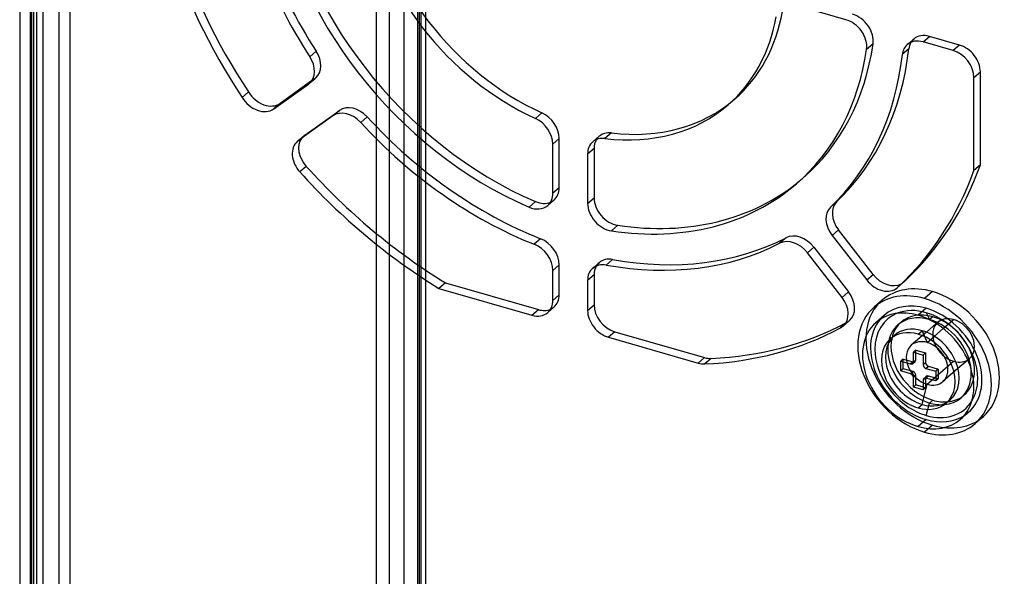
# Model space of a CAD drawing. Header units: millimetres. Extents: x -24 to 80, y -43 to 164.
# Tile 88 of 223: x -24 to 37, y 60 to 95. Entities that reach past the tile are written whole.
import ezdxf

# ---------------------------------------------------------------- set-up
doc = ezdxf.new("R2010")
doc.units = ezdxf.units.MM
doc.layers.add('MAIN-1', color=7, linetype='Continuous')
doc.layers.add('MAIN-2', color=7, linetype='Continuous')

msp = doc.modelspace()

# ---------------------------------------------------------------- linework, layer by layer
at = {"layer": 'MAIN-1'}
for p, q in [((-24.4, 141.249), (-24.4, -16.801)), ((-23.755, 136.79), (-23.755, -7.403)), ((-23.355, 136.444), (-23.355, -7.75)), ((-2.202, 91.182), (-2.202, 99.714)), ((27.005, 95.051), (23.938, 95.936)), ((30.912, 93.226), (30.512, 92.879)), ((33.669, 93.127), (31.804, 93.665)), ((34.968, 85.668), (34.968, 91.453)), ((-8.597, 89.496), (-6.441, 91.029)), ((-6.236, 91.237), (-8.197, 89.842)), ((-6.441, 91.029), (-6.319, 91.135)), ((-10.164, 90.562), (-10.564, 90.215)), ((19.669, 89.747), (20.069, 90.093)), ((-8.197, 89.842), (-8.597, 89.496)), ((-4.91, 89.056), (-7.064, 87.524)), ((-2.202, 81.731), (-2.202, 87.63)), ((8.766, 84.242), (8.766, 87.309)), ((11.331, 87.03), (10.931, 86.684)), ((11.331, 87.03), (11.331, 83.964)), ((10.931, 86.684), (10.931, 83.617)), ((-6.569, 85.919), (-6.969, 85.573)), ((10.931, 83.617), (11.331, 83.964)), ((7.689, 83.728), (7.289, 83.382)), ((26.445, 83.73), (26.045, 83.384)), ((12.809, 82.25), (12.409, 81.904)), ((26.539, 81.971), (26.139, 81.624)), ((26.139, 81.624), (28.295, 78.846)), ((28.695, 79.192), (26.539, 81.971)), ((26.762, 77.759), (24.606, 80.537)), ((8.766, 77.578), (8.766, 79.443)), ((11.331, 79.165), (10.931, 78.818)), ((11.331, 79.165), (11.331, 77.299)), ((28.295, 78.846), (28.695, 79.192)), ((2.082, 78.67), (1.682, 78.324)), ((2.082, 78.67), (7.867, 77)), ((10.931, 78.818), (10.931, 76.953)), ((1.682, 78.324), (7.467, 76.654)), ((10.931, 76.953), (11.331, 77.299)), ((7.467, 76.654), (7.867, 77)), ((26.953, 76.11), (26.671, 75.865)), ((32.627, 76.135), (32.011, 75.602)), ((12.63, 75.625), (12.23, 75.279)), ((12.63, 75.625), (18.207, 74.015)), ((30.02, 75.399), (29.77, 75.182)), ((31.504, 75.474), (31.754, 75.69)), ((32.507, 75.346), (33.061, 75.826)), ((12.23, 75.279), (17.807, 73.669)), ((31.201, 73.743), (31.201, 74.349)), ((31.201, 74.349), (31.807, 74.174)), ((31.351, 73.873), (31.351, 74.306)), ((31.807, 74.174), (31.807, 73.568)), ((17.807, 73.669), (18.207, 74.015)), ((18.619, 73.963), (18.219, 73.617)), ((30.422, 73.188), (30.422, 73.794)), ((30.422, 73.794), (31.028, 73.619)), ((30.572, 73.318), (30.572, 73.751)), ((31.159, 73.641), (31.309, 73.771)), ((31.201, 73.743), (31.351, 73.873)), ((34.587, 73.864), (33.975, 73.334)), ((30.572, 73.318), (30.422, 73.188)), ((31.028, 73.013), (30.422, 73.188)), ((31.178, 73.143), (30.572, 73.318)), ((31.028, 73.013), (31.178, 73.143)), ((31.351, 72.92), (31.201, 72.79)), ((31.351, 72.314), (31.351, 72.92)), ((31.981, 73.344), (32.587, 73.169)), ((32.587, 73.169), (32.587, 72.563)), ((31.201, 72.184), (31.201, 72.79)), ((31.351, 72.314), (31.201, 72.184)), ((31.807, 72.182), (31.351, 72.314)), ((31.807, 72.615), (31.807, 72.009)), ((31.85, 72.716), (32, 72.846)), ((32.131, 72.868), (31.981, 72.738)), ((32.587, 72.563), (31.981, 72.738)), ((32.587, 72.736), (32.131, 72.868)), ((31.807, 72.009), (31.201, 72.184)), ((33.489, 71.392), (33.239, 71.176)), ((32.004, 70.414), (32.102, 70.79)), ((31.999, 70.154), (31.499, 69.721))]:
    msp.add_line(p, q, dxfattribs=at)
for centre, major_axis, start_param, end_param in [((9.849, 101.086), (15.712, -18.142), -2.319815, -1.750522), ((10.249, 101.432), (14.075, -16.252), -2.289931, -0.995009), ((9.849, 101.086), (-14.075, 16.252), 0.851661, 2.146584), ((9.849, 101.086), (9.82, -11.339), -2.26042, -1.02452), ((9.849, 101.086), (-19.967, 23.056), 1.036149, 1.401266), ((10.249, 101.432), (19.967, -23.056), -2.105444, -1.740327), ((10.249, 101.432), (-9.82, 11.339), -3.141582, -2.595316), ((9.849, 101.086), (9.82, -11.339), 0.000011, 0.546276), ((27.005, 93.752), (-0.982, 1.134), -2.565805, -0.857072), ((31.804, 92.366), (-0.982, 1.134), -0.857072, -0.000002), ((9.849, 101.086), (-14.075, 16.252), -3.141573, -2.565805), ((10.249, 101.432), (-15.712, 18.142), -3.105215, -2.535922), ((31.804, 92.366), (-0.982, 1.134), -0.000002, 0.605671), ((32.204, 92.713), (0.982, -1.134), -2.904192, -2.535922), ((33.669, 91.828), (-0.982, 1.134), -2.427868, -0.857072), ((-7.36, 92.213), (-0.982, 1.134), 3.141592, 4.532664), ((9.849, 101.086), (15.712, -18.142), 0.036377, 0.605671), ((-7.36, 92.213), (-0.982, 1.134), 3.069921, 3.141592), ((-9.515, 90.679), (-0.982, 1.134), 1.345238, 3.069921), ((-9.115, 91.026), (0.982, -1.134), -1.796355, -0.071672), ((9.849, 101.086), (9.82, -11.339), -0.689624, 0.000011), ((-3.992, 87.873), (-0.982, 1.134), -1.534415, -0.071672), ((7.467, 87.684), (-0.982, 1.134), -2.427868, -1.02452), ((9.849, 101.086), (15.712, -18.142), -1.534415, -0.965125), ((-5.746, 86.687), (0.982, -1.134), -2.952983, -1.543157), ((12.23, 86.309), (-0.982, 1.134), -0.689624, 0), ((-6.146, 86.34), (-0.982, 1.134), -0.000003, 1.598435), ((-6.146, 86.34), (-0.982, 1.134), -0.071672, -0.000003), ((12.23, 86.309), (-0.982, 1.134), 0, 0.713724), ((12.63, 86.655), (0.982, -1.134), -2.904191, -2.427868), ((10.249, 101.432), (19.967, -23.056), -1.547285, -1.171401), ((9.849, 101.086), (-19.967, 23.056), 1.594308, 1.970192), ((9.849, 101.086), (-19.967, 23.056), -3.115411, -2.742197), ((9.849, 101.086), (-14.075, 16.252), 2.422458, 3.141613), ((10.249, 101.432), (14.075, -16.252), -0.719135, -0.016408), ((7.467, 84.617), (-0.982, 1.134), 3.141587, 3.855317), ((12.63, 83.589), (0.982, -1.134), -2.427868, -0.719135), ((7.467, 84.617), (-0.982, 1.134), 2.146584, 3.141587), ((7.867, 84.964), (0.982, -1.134), -0.995009, -0.237402), ((12.23, 83.242), (-0.982, 1.134), 0.713724, 2.422458), ((27.057, 82.278), (-0.982, 1.134), 0.036377, 1.499124), ((27.457, 82.624), (0.982, -1.134), -3.105215, -1.642468), ((7.467, 79.818), (-0.982, 1.134), -2.427868, -0.965125), ((9.849, 101.086), (15.712, -18.142), -0.749019, -0.17973), ((23.689, 79.882), (-0.982, 1.134), -1.640814, -0.17973), ((12.23, 78.443), (-0.982, 1.134), -0.749019, 0), ((12.63, 78.79), (0.982, -1.134), -2.904191, -2.427868), ((12.23, 78.443), (-0.982, 1.134), 0, 0.713724), ((29.613, 79.846), (0.982, -1.134), -1.642468, -0.148955), ((29.213, 79.499), (-0.982, 1.134), 1.499124, 3.14161), ((29.213, 79.499), (-0.982, 1.134), -3.141575, -3.059408), ((7.467, 77.953), (-0.982, 1.134), -3.141514, -2.427868), ((12.63, 76.924), (0.982, -1.134), -2.427868, -0.857072), ((25.844, 77.106), (-0.982, 1.134), -3.14155, -1.642468), ((7.467, 77.953), (-0.982, 1.134), 2.284521, 3.141672), ((7.867, 78.299), (0.982, -1.134), -0.857072, -0.237402), ((12.23, 76.578), (-0.982, 1.134), 0.713724, 2.284521), ((32.004, 73.612), (-2.418, 2.792), -0.255161, 0.713724), ((31.499, 73.185), (-2.619, 3.024), -0.857072, 0.000079), ((32.204, 73.785), (-1.964, 2.268), -0.838963, 0.000079), ((31.499, 73.185), (-2.619, 3.024), -3.141514, -0.857072), ((10.249, 101.432), (19.967, -23.056), -0.534647, -0.170397), ((25.844, 77.106), (-0.982, 1.134), 2.974946, 3.141636), ((31.499, 73.185), (-2.619, 3.024), 0.000079, 2.284521), ((31.999, 73.618), (2.619, -3.024), -3.031129, -0.857072), ((32.204, 73.785), (-1.964, 2.268), 0.000079, 0.492373), ((32.404, 73.958), (1.964, -2.268), -3.082764, -2.653723), ((9.849, 101.086), (-19.967, 23.056), 2.606945, 2.974946), ((31.504, 73.179), (1.735, -2.003), 2.284521, 3.141672), ((31.754, 73.395), (-1.735, 2.003), -0.857072, 0.000079), ((31.504, 73.179), (1.735, -2.003), 0.000079, 2.284521), ((31.754, 73.395), (-1.735, 2.003), -3.141514, -0.857072), ((31.504, 73.179), (1.735, -2.003), -3.141514, -0.857072), ((32.004, 73.612), (-2.418, 2.792), 0.713724, 2.284521), ((17.807, 74.968), (-0.982, 1.134), 2.284521, 2.606945), ((18.207, 75.314), (0.982, -1.134), -0.857072, -0.534647), ((31.028, 73.793), (0.131, -0.151), -0.857072, 0.000079), ((31.028, 73.793), (0.131, -0.151), 0.000079, 0.713724), ((31.178, 73.923), (-0.131, 0.151), -3.141514, -2.427868), ((31.981, 73.518), (0.131, -0.151), -2.427868, -0.857072), ((31.028, 72.84), (0.131, -0.151), 0.713724, 2.284521), ((31.178, 72.97), (-0.131, 0.151), -2.427868, -0.857072), ((32.204, 73.785), (-1.964, 2.268), -3.141514, -2.427868), ((32.204, 73.785), (-1.964, 2.268), -2.427868, -2.315492), ((31.981, 72.565), (0.131, -0.151), -3.141514, -2.427868), ((31.981, 72.565), (0.131, -0.151), 2.284521, 3.141672), ((32.131, 72.695), (-0.131, 0.151), -0.857072, 0.000079), ((31.504, 73.179), (1.735, -2.003), -0.857072, 0.000079), ((32.004, 73.612), (-2.418, 2.792), 2.284521, 3.378744), ((32.204, 73.785), (-1.964, 2.268), 2.64922, 3.141672), ((32.404, 73.958), (1.964, -2.268), -0.48787, -0.058828), ((31.499, 73.185), (-2.619, 3.024), 2.284521, 3.141672), ((31.999, 73.618), (2.619, -3.024), -0.857072, -0.110464)]:
    msp.add_ellipse(centre, major_axis=major_axis, ratio=0.75, start_param=start_param, end_param=end_param, dxfattribs=at)
at = {"layer": 'MAIN-2'}
for p, q in [((-0.5, 161.947), (-0.5, -0.433)), ((0.866, -0.25), (0.866, 162.13)), ((0.366, -0.683), (0.366, 161.697)), ((-1.402, -2.309), (-1.402, 156.001)), ((0.482, 19.426), (0.482, 143.787)), ((0.576, 19.507), (0.576, 143.868)), ((-23.647, -7.203), (-23.647, 136.99)), ((-23.534, 137.088), (-23.534, -7.679)), ((-22.955, 136.79), (-22.955, -7.403)), ((-21.947, 21.073), (-21.947, 106.809)), ((-21.255, 20.873), (-21.255, 106.609)), ((30.822, 93.5), (31.222, 93.847)), ((31.804, 93.665), (32.204, 94.012)), ((34.069, 93.473), (32.204, 94.012)), ((28.692, 93.548), (28.292, 93.202)), ((34.069, 93.473), (33.669, 93.127)), ((-5.947, 93.081), (-6.347, 92.735)), ((-6.378, 91.079), (-5.978, 91.425)), ((-6.319, 91.135), (-6.041, 91.376)), ((-6.041, 91.376), (-6.236, 91.237)), ((34.968, 91.453), (35.368, 91.799)), ((35.368, 86.014), (35.368, 91.799)), ((-2.202, 87.63), (-2.202, 91.182)), ((-6.664, 87.87), (-4.51, 89.403)), ((-4.51, 89.403), (-4.91, 89.056)), ((-2.777, 88.996), (-3.177, 88.65)), ((8.084, 89.248), (7.684, 88.902)), ((-7.128, 87.474), (-6.728, 87.82)), ((-7.064, 87.524), (-6.664, 87.87)), ((8.766, 87.309), (9.166, 87.655)), ((9.166, 84.589), (9.166, 87.655)), ((11.248, 87.443), (11.648, 87.789)), ((12.414, 87.998), (12.014, 87.652)), ((35.368, 86.014), (34.968, 85.668)), ((23.924, 84.833), (24.324, 85.18)), ((9.166, 84.589), (8.766, 84.242)), ((8.449, 83.483), (8.849, 83.83)), ((-2.202, -3.002), (-2.202, 81.731)), ((23.275, 81.476), (22.875, 81.129)), ((8.007, 81.416), (7.607, 81.069)), ((24.606, 80.537), (25.006, 80.884)), ((25.006, 80.884), (27.162, 78.105)), ((8.766, 79.443), (9.166, 79.79)), ((9.166, 77.924), (9.166, 79.79)), ((11.248, 79.577), (11.648, 79.924)), ((12.49, 80.122), (12.09, 79.775)), ((30.195, 78.366), (30.595, 78.712)), ((30.662, 78.776), (30.262, 78.43)), ((9.166, 77.924), (8.766, 77.578)), ((27.162, 78.105), (26.762, 77.759)), ((32.399, 78.121), (31.899, 77.688)), ((29.257, 77.593), (28.757, 77.16)), ((8.449, 76.819), (8.849, 77.165)), ((29.381, 76.642), (28.881, 76.209)), ((31.999, 77.082), (31.499, 76.649)), ((32.004, 76.81), (32.204, 76.383)), ((26.826, 75.972), (27.226, 76.318)), ((27.071, 76.212), (26.953, 76.11)), ((30.24, 76.053), (30.44, 76.226)), ((32.404, 76.556), (32.204, 76.383)), ((32.722, 76.218), (32.627, 76.135)), ((33.061, 75.826), (33.704, 76.383)), ((32.011, 75.602), (31.072, 74.789)), ((31.754, 75.69), (32.054, 74.954)), ((32.054, 74.954), (32.507, 75.346)), ((31.351, 74.479), (31.201, 74.349)), ((31.351, 74.479), (31.957, 74.304)), ((31.351, 74.306), (31.351, 74.479)), ((31.957, 74.304), (31.807, 74.174)), ((31.957, 74.304), (31.957, 73.698)), ((30.572, 73.924), (30.422, 73.794)), ((30.572, 73.924), (31.178, 73.749)), ((30.572, 73.751), (30.572, 73.924)), ((31.178, 73.749), (31.028, 73.619)), ((31.957, 73.698), (31.807, 73.568)), ((32.054, 72.356), (33.704, 73.785)), ((34.686, 73.95), (34.587, 73.864)), ((31.981, 73.344), (32.131, 73.474)), ((32.131, 73.474), (32.737, 73.299)), ((32.737, 73.299), (32.587, 73.169)), ((32.737, 73.299), (32.737, 72.693)), ((33.975, 73.334), (33.036, 72.521)), ((31.754, 71.1), (32.054, 72.356)), ((31.807, 72.615), (31.957, 72.745)), ((31.957, 72.745), (31.957, 72.139)), ((32.737, 72.693), (32.587, 72.736)), ((32.737, 72.693), (32.587, 72.563)), ((31.957, 72.139), (31.807, 72.182)), ((31.957, 72.139), (31.807, 72.009)), ((34.168, 71.517), (34.368, 71.69)), ((31.504, 70.884), (31.754, 71.1)), ((32.102, 70.79), (32.204, 71.187)), ((32.404, 71.36), (32.204, 71.187)), ((34.618, 70.595), (34.118, 70.162)), ((35.542, 70.336), (35.042, 69.903)), ((32.399, 69.808), (31.899, 69.375))]:
    msp.add_line(p, q, dxfattribs=at)
for centre, major_axis, start_param, end_param in [((10.249, 101.432), (-15.712, 18.142), 0.821778, 1.391071), ((10.249, 101.432), (-9.82, 11.339), 0.881172, 2.117073), ((27.405, 94.098), (0.982, -1.134), 0.575787, 2.284521), ((32.204, 92.713), (0.982, -1.134), 3.141591, 3.378993), ((32.204, 92.713), (0.982, -1.134), 2.284521, 3.141591), ((10.249, 101.432), (14.075, -16.252), 0.00002, 0.575787), ((34.069, 92.174), (0.982, -1.134), 0.713724, 2.284521), ((-6.96, 92.559), (0.982, -1.134), -0.000001, 1.391071), ((-6.96, 92.559), (0.982, -1.134), -0.071672, -0.000001), ((10.249, 101.432), (-9.82, 11.339), 2.451969, 3.141604), ((-3.592, 88.219), (0.982, -1.134), 1.607177, 3.069921), ((10.249, 101.432), (-15.712, 18.142), 1.607177, 2.176467), ((7.867, 88.03), (0.982, -1.134), 0.713724, 2.117073), ((-5.746, 86.687), (0.982, -1.134), 3.141589, 3.330203), ((-5.746, 86.687), (0.982, -1.134), 3.069921, 3.141589), ((12.63, 86.655), (0.982, -1.134), -3.141593, -2.904191), ((12.63, 86.655), (0.982, -1.134), 2.451969, 3.141593), ((10.249, 101.432), (19.967, -23.056), 0.026182, 0.399396), ((10.249, 101.432), (14.075, -16.252), -0.016408, 0.00002), ((7.867, 84.964), (0.982, -1.134), -0.000006, 0.713724), ((7.867, 84.964), (0.982, -1.134), -0.237402, -0.000006), ((10.249, 101.432), (-15.712, 18.142), 2.392574, 2.961863), ((24.089, 80.228), (0.982, -1.134), 1.500779, 2.961863), ((7.867, 80.165), (0.982, -1.134), 0.713724, 2.176467), ((12.63, 78.79), (0.982, -1.134), 3.141593, 3.378994), ((12.63, 78.79), (0.982, -1.134), 2.392574, 3.141593), ((32.399, 73.964), (-3.142, 3.628), -0.857072, 0.000079), ((29.613, 79.846), (0.982, -1.134), -0.148955, 0.000017), ((29.613, 79.846), (0.982, -1.134), 0.000017, 0.082184), ((7.867, 78.299), (0.982, -1.134), 0.000079, 0.713724), ((26.244, 77.452), (0.982, -1.134), 0.000043, 1.499124), ((31.899, 73.531), (3.142, -3.628), 2.284521, 3.141672), ((32.399, 73.964), (-3.142, 3.628), -3.141514, -0.857072), ((32.399, 73.964), (-3.142, 3.628), 0.000079, 2.284521), ((31.999, 73.618), (2.619, -3.024), 2.284521, 3.141672), ((31.899, 73.531), (3.142, -3.628), 0.000079, 2.284521), ((7.867, 78.299), (0.982, -1.134), -0.237402, 0.000079), ((31.899, 73.531), (3.142, -3.628), -3.141514, -0.857072), ((31.999, 73.618), (2.619, -3.024), -3.141514, -3.031129), ((32.004, 73.612), (-2.418, 2.792), -0.857072, -0.255161), ((32.404, 73.958), (1.964, -2.268), 2.284521, 3.141672), ((31.999, 73.618), (2.619, -3.024), 0.000079, 2.284521), ((32.004, 73.612), (-2.418, 2.792), -2.427868, -0.857072), ((10.249, 101.432), (19.967, -23.056), -0.170397, -0.166646), ((26.244, 77.452), (0.982, -1.134), -0.166646, 0.000043), ((32.404, 73.958), (1.964, -2.268), -3.141514, -3.082764), ((32.204, 73.785), (-1.964, 2.268), -0.857072, -0.838963), ((32.204, 73.785), (-1.964, 2.268), -2.315492, -0.857072), ((33.704, 75.084), (-0.982, 1.134), 0.000079, 2.284521), ((32.404, 73.958), (1.964, -2.268), 0.000079, 2.284521), ((33.704, 75.084), (-0.982, 1.134), -0.857072, 0.000079), ((33.704, 75.084), (-0.982, 1.134), -3.141514, -0.857072), ((31.754, 73.395), (-1.735, 2.003), 0.000079, 2.284521), ((32.204, 73.785), (-1.964, 2.268), 0.492373, 0.713724), ((32.404, 73.958), (1.964, -2.268), -2.653723, -0.857072), ((32.054, 73.655), (0.982, -1.134), -3.141514, -0.857072), ((32.054, 73.655), (0.982, -1.134), 2.284521, 3.141672), ((32.054, 73.655), (0.982, -1.134), 0.000079, 2.284521), ((32.204, 73.785), (-1.964, 2.268), 0.713724, 2.284521), ((31.178, 73.923), (-0.131, 0.151), 2.284521, 3.141672), ((32.131, 73.648), (-0.131, 0.151), 0.713724, 2.284521), ((33.704, 75.084), (-0.982, 1.134), 2.284521, 3.141672), ((32.131, 72.695), (-0.131, 0.151), 0.000079, 0.713724), ((32.054, 73.655), (0.982, -1.134), -0.857072, 0.000079), ((32.004, 73.612), (-2.418, 2.792), -2.904441, -2.427868), ((32.404, 73.958), (1.964, -2.268), -0.058828, 0.000079), ((31.754, 73.395), (-1.735, 2.003), 2.284521, 3.141672), ((32.204, 73.785), (-1.964, 2.268), 2.284521, 2.64922), ((32.404, 73.958), (1.964, -2.268), -0.857072, -0.48787), ((31.999, 73.618), (2.619, -3.024), -0.110464, 0.000079), ((31.899, 73.531), (3.142, -3.628), -0.857072, 0.000079), ((32.399, 73.964), (-3.142, 3.628), 2.284521, 3.141672)]:
    msp.add_ellipse(centre, major_axis=major_axis, ratio=0.75, start_param=start_param, end_param=end_param, dxfattribs=at)

doc.saveas('drawing.dxf')
